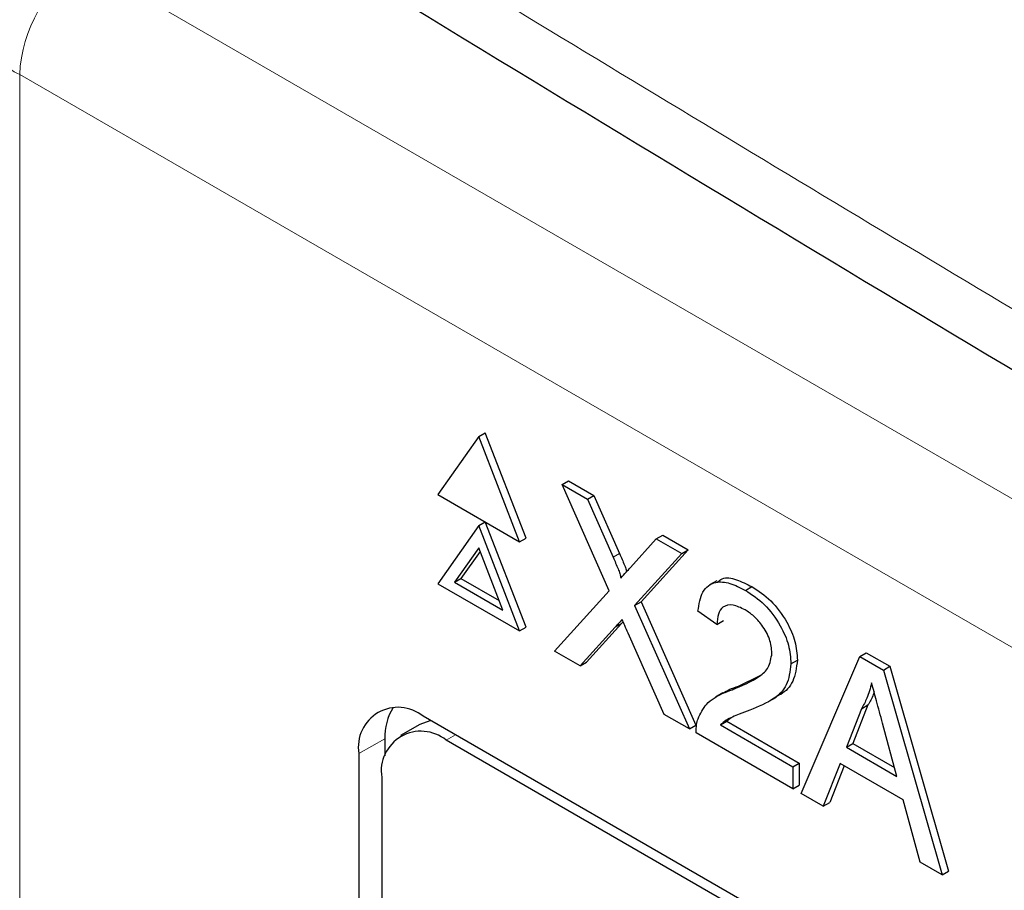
# Paper-space layout 'Blatt2' of a CAD drawing. Header units: millimetres. Extents: x 5 to 418, y 2 to 292.
# Tile 30 of 54: x 103.29 to 106.9, y 203.27 to 206.46. Entities that reach past the tile are written whole.
import ezdxf

# ---------------------------------------------------------------- set-up
doc = ezdxf.new("R2010")
doc.units = ezdxf.units.MM

psp = doc.layouts.new('Blatt2')

# ---------------------------------------------------------------- linework, layer by layer
at = {"color": 7, "linetype": 'Continuous', "lineweight": 18}
for p, q in [((103.5293, 206.6673), (118.3867, 198.0903)), ((118.151, 197.682), (103.2936, 206.259)), ((103.2936, 206.259), (103.2936, 183.4861)), ((105.4665, 204.4913), (105.49, 204.5049)), ((105.4735, 204.2351), (105.4971, 204.2487)), ((104.631, 203.8266), (104.5351, 203.7731)), ((104.855, 203.8217), (104.8887, 203.8412))]:
    psp.add_line(p, q, dxfattribs=at)
at = {"color": 7, "linetype": 'Continuous', "lineweight": 25}
for p, q in [((104.9742, 204.934), (104.9977, 204.9476)), ((105.1474, 204.5618), (104.9977, 204.9476)), ((104.9742, 204.934), (104.8245, 204.721)), ((105.1238, 204.5482), (104.9742, 204.934)), ((105.2798, 204.7575), (105.3034, 204.7711)), ((105.3034, 204.7711), (105.3954, 204.718)), ((105.4523, 204.3687), (105.2798, 204.7575)), ((105.2798, 204.7575), (105.3719, 204.7044)), ((104.8245, 204.721), (105.1238, 204.5482)), ((105.3719, 204.7044), (105.3954, 204.718)), ((105.3719, 204.7044), (105.4665, 204.4913)), ((105.3954, 204.718), (105.49, 204.5049)), ((104.9742, 204.6074), (104.9977, 204.621)), ((105.1474, 204.2352), (104.9977, 204.621)), ((104.9742, 204.6074), (104.8245, 204.3944)), ((105.1238, 204.2215), (104.9742, 204.6074)), ((105.1238, 204.5482), (105.1474, 204.5618)), ((105.53, 204.4545), (105.6243, 204.5587)), ((105.6243, 204.5587), (105.6478, 204.5723)), ((105.6243, 204.5587), (105.7176, 204.5048)), ((105.6478, 204.5723), (105.7412, 204.5184)), ((104.9742, 204.5257), (104.8857, 204.3999)), ((104.9791, 204.5129), (104.9093, 204.4135)), ((105.0626, 204.2977), (104.9742, 204.5257)), ((105.7412, 204.5184), (105.5687, 204.3278)), ((105.7176, 204.5048), (105.7412, 204.5184)), ((105.7176, 204.5048), (105.5451, 204.3142)), ((104.8857, 204.3999), (104.9093, 204.4135)), ((104.9093, 204.4135), (105.049, 204.3328)), ((105.8456, 204.4053), (105.8191, 204.39)), ((104.8245, 204.3944), (105.1238, 204.2215)), ((104.8857, 204.3999), (105.0626, 204.2977)), ((105.252, 204.1476), (105.4523, 204.3687)), ((105.9507, 204.3702), (105.9743, 204.3838)), ((105.5451, 204.3142), (105.5687, 204.3278)), ((105.5451, 204.3142), (105.7454, 203.8627)), ((105.5687, 204.3278), (105.769, 203.8763)), ((105.8464, 204.2458), (105.7769, 204.294)), ((105.8464, 204.2458), (105.87, 204.2594)), ((105.1238, 204.2215), (105.1474, 204.2352)), ((105.4735, 204.2351), (105.3453, 204.0937)), ((105.4971, 204.2487), (105.3688, 204.1073)), ((105.5027, 204.2551), (105.4971, 204.2487)), ((105.6532, 203.9159), (105.5213, 204.2133)), ((105.3453, 204.0937), (105.252, 204.1476)), ((106.1175, 204.1011), (106.1411, 204.1147)), ((106.1545, 203.6265), (106.3698, 204.1283)), ((106.3698, 204.1283), (106.3933, 204.1419)), ((106.3698, 204.1283), (106.456, 204.0785)), ((106.3933, 204.1419), (106.4796, 204.0921)), ((105.3453, 204.0937), (105.3688, 204.1073)), ((106.456, 204.0785), (106.4796, 204.0921)), ((106.456, 204.0785), (106.6712, 203.3283)), ((106.4796, 204.0921), (106.6948, 203.3419)), ((105.9258, 204.0199), (106.0041, 204.0589)), ((105.9023, 204.0063), (105.9258, 204.0199)), ((105.8682, 203.9948), (105.8417, 203.9795)), ((106.0379, 203.9643), (106.0644, 203.9796)), ((106.3758, 203.9369), (106.3204, 203.7957)), ((106.3994, 203.9505), (106.3439, 203.8093)), ((106.3758, 203.9369), (106.3994, 203.9505)), ((116.6738, 197.0378), (104.7708, 203.9092)), ((105.7454, 203.8627), (105.6532, 203.9159)), ((105.8982, 203.9038), (105.8828, 203.8909)), ((104.759, 203.8791), (104.6883, 203.8382)), ((105.7454, 203.8627), (105.769, 203.8763)), ((105.8593, 203.8773), (105.8828, 203.8909)), ((105.8593, 203.8773), (106.1244, 203.7242)), ((105.8828, 203.8909), (106.148, 203.7378)), ((106.5054, 203.6888), (106.4527, 203.8838)), ((104.631, 203.8266), (104.631, 203.7638)), ((106.1244, 203.6439), (105.77, 203.8485)), ((116.6401, 197.0183), (104.855, 203.8217)), ((106.3204, 203.7957), (106.3439, 203.8093)), ((106.3204, 203.7957), (106.5054, 203.6888)), ((106.3439, 203.8093), (106.4967, 203.7211)), ((104.5351, 203.7731), (104.5351, 192.7498)), ((106.1244, 203.7242), (106.148, 203.7378)), ((106.1244, 203.7242), (106.1244, 203.6439)), ((106.148, 203.7378), (106.148, 203.6575)), ((106.2973, 203.7367), (106.2357, 203.5797)), ((106.3122, 203.7282), (106.2592, 203.5933)), ((106.5284, 203.6033), (106.2973, 203.7367)), ((104.6193, 203.6856), (104.6193, 192.7984)), ((106.1244, 203.6439), (106.148, 203.6575)), ((106.2357, 203.5797), (106.1545, 203.6265)), ((106.2357, 203.5797), (106.2592, 203.5933)), ((106.5901, 203.3751), (106.5284, 203.6033)), ((106.6712, 203.3283), (106.5901, 203.3751)), ((106.6712, 203.3283), (106.6948, 203.3419))]:
    psp.add_line(p, q, dxfattribs=at)
at = {"color": 7, "linetype": 'Continuous', "lineweight": 25, "flags": 128}
psp.add_lwpolyline([(104.7989, 203.893), (104.7947, 203.8923), (104.759, 203.8791)], dxfattribs=at)
at = {"color": 7, "linetype": 'Continuous', "lineweight": 25}
for centre, radius, start, end in [((103.5293, 206.3951), 0.3333, 120.8709, 180), ((104.6788, 203.7964), 0.1456, 50.7967, 189.214), ((104.8319, 203.8357), 0.2011, 148.329, 182.5975), ((104.7629, 203.7089), 0.1456, 50.7967, 189.214)]:
    psp.add_arc(centre, radius, start, end, dxfattribs=at)
at = {"color": 7, "linetype": 'Continuous', "lineweight": 18}
for centre, radius, start, end in [((103.8053, 206.2357), 0.5123, 122.6055, 177.3945), ((103.3599, 206.4096), 0.1646, 185.0787, 246.2415)]:
    psp.add_arc(centre, radius, start, end, dxfattribs=at)
psp.add_open_spline([(97.5128, 211.261), (98.409, 210.6839), (100.2015, 209.5294), (102.9366, 207.8206), (105.7054, 206.1284), (108.5514, 204.4307), (111.4752, 202.7282), (114.4782, 201.0221), (117.5199, 199.3373), (121.129, 197.3831), (123.7632, 196.0146), (125.3522, 195.1891)], degree=3, knots=[0, 0, 0, 0, 0.102353, 0.204722, 0.307135, 0.409563, 0.516471, 0.623396, 0.730373, 0.837366, 1, 1, 1, 1], dxfattribs=at)
at = {"color": 7, "linetype": 'Continuous', "lineweight": 25}
for points, knots in [([(97.6575, 210.962), (98.3467, 210.5133), (100.2705, 209.261), (103.5853, 207.1955), (107.5979, 204.7636), (111.7708, 202.3257), (116.0169, 199.9285), (120.1702, 197.6661), (123.3401, 195.9912), (125.0765, 195.1063), (125.5004, 194.8903)], [0, 0, 0, 0, 0.079167, 0.220979, 0.371612, 0.522329, 0.673084, 0.823745, 0.956982, 1, 1, 1, 1]), ([(105.4665, 204.4913), (105.4725, 204.4771), (105.481, 204.4574), (105.4915, 204.4318), (105.4936, 204.4208), (105.4946, 204.4153)], [0, 0, 0, 0, 0.561277, 0.781763, 1, 1, 1, 1]), ([(105.49, 204.5049), (105.496, 204.4907), (105.5044, 204.471), (105.5139, 204.4487), (105.5155, 204.4411), (105.5159, 204.4389)], [0, 0, 0, 0, 0.6468683, 0.9009766, 1, 1, 1, 1]), ([(105.4946, 204.4153), (105.5012, 204.4226), (105.513, 204.4357), (105.5248, 204.4487), (105.53, 204.4545)], [0, 0, 0, 0, 0.56, 1, 1, 1, 1]), ([(105.7769, 204.294), (105.7809, 204.3194), (105.7889, 204.3702), (105.8355, 204.4047), (105.8937, 204.3995), (105.9317, 204.38), (105.9507, 204.3702)], [0, 0, 0, 0, 0.280235, 0.558893, 0.779132, 1, 1, 1, 1]), ([(105.8489, 204.4001), (105.8542, 204.4051), (105.8711, 204.4209), (105.9181, 204.4119), (105.9555, 204.3932), (105.9743, 204.3838)], [0, 0, 0, 0, 0.185653, 0.592247, 1, 1, 1, 1]), ([(105.9507, 204.3702), (105.9743, 204.3547), (106.0215, 204.3237), (106.078, 204.2477), (106.1125, 204.1683), (106.1158, 204.1235), (106.1175, 204.1011)], [0, 0, 0, 0, 0.280482, 0.559644, 0.779749, 1, 1, 1, 1]), ([(105.9743, 204.3838), (105.9979, 204.3683), (106.0451, 204.3373), (106.1016, 204.2613), (106.136, 204.1819), (106.1394, 204.1371), (106.1411, 204.1147)], [0, 0, 0, 0, 0.280482, 0.559644, 0.779749, 1, 1, 1, 1]), ([(105.9492, 204.2989), (105.9342, 204.3062), (105.9043, 204.3209), (105.8683, 204.3136), (105.849, 204.2851), (105.8473, 204.2589), (105.8464, 204.2458)], [0, 0, 0, 0, 0.2804101, 0.559489, 0.7793747, 1, 1, 1, 1]), ([(106.048, 204.1405), (106.0462, 204.1576), (106.0425, 204.1917), (106.0143, 204.2414), (105.9818, 204.2778), (105.9601, 204.2918), (105.9492, 204.2989)], [0, 0, 0, 0, 0.27908, 0.558612, 0.779043, 1, 1, 1, 1]), ([(105.499, 204.2634), (105.4942, 204.2582), (105.4857, 204.2488), (105.4772, 204.2393), (105.4735, 204.2351)], [0, 0, 0, 0, 0.560002, 1, 1, 1, 1]), ([(105.5213, 204.2133), (105.5171, 204.2227), (105.5097, 204.2394), (105.5023, 204.2561), (105.499, 204.2634)], [0, 0, 0, 0, 0.5599998, 1, 1, 1, 1]), ([(105.9023, 204.0063), (105.9369, 204.0205), (105.9851, 204.0403), (106.0384, 204.084), (106.0448, 204.1217), (106.048, 204.1405)], [0, 0, 0, 0, 0.561313, 0.781386, 1, 1, 1, 1]), ([(106.1411, 204.1147), (106.1373, 204.0872), (106.1297, 204.032), (106.0937, 203.9953), (106.0691, 203.9838), (106.0635, 203.9812)], [0, 0, 0, 0, 0.43566, 0.873431, 1, 1, 1, 1]), ([(106.1175, 204.1011), (106.1138, 204.0734), (106.1065, 204.0177), (106.0482, 203.9647), (105.9979, 203.9439), (105.9671, 203.9311)], [0, 0, 0, 0, 0.278741, 0.558834, 1, 1, 1, 1]), ([(105.7773, 203.9), (105.7864, 203.919), (105.8016, 203.9503), (105.8357, 203.977), (105.8677, 203.994), (105.8908, 204.0022), (105.9023, 204.0063)], [0, 0, 0, 0, 0.339411, 0.559525, 0.779752, 1, 1, 1, 1]), ([(105.8684, 203.9943), (105.8761, 203.9987), (105.8942, 204.0091), (105.9143, 204.0159), (105.9258, 204.0199)], [0, 0, 0, 0, 0.421829, 1, 1, 1, 1]), ([(106.4129, 204.0312), (106.4077, 204.0118), (106.3985, 203.9773), (106.3828, 203.9493), (106.3758, 203.9369)], [0, 0, 0, 0, 0.559915, 1, 1, 1, 1]), ([(106.4527, 203.8838), (106.4453, 203.9113), (106.4319, 203.9604), (106.4187, 204.0096), (106.4129, 204.0312)], [0, 0, 0, 0, 0.560002, 1, 1, 1, 1]), ([(106.4218, 203.9981), (106.4209, 203.9949), (106.4155, 203.977), (106.4067, 203.9625), (106.3994, 203.9505)], [0, 0, 0, 0, 0.174052, 1, 1, 1, 1]), ([(105.77, 203.8485), (105.7702, 203.859), (105.7705, 203.8778), (105.7752, 203.8932), (105.7773, 203.9)], [0, 0, 0, 0, 0.559956, 1, 1, 1, 1]), ([(105.9671, 203.9311), (105.9542, 203.9263), (105.9329, 203.9183), (105.9035, 203.9067), (105.879, 203.8958), (105.8658, 203.8834), (105.8593, 203.8773)], [0, 0, 0, 0, 0.3400378, 0.5600628, 0.7800895, 1, 1, 1, 1])]:
    psp.add_open_spline(points, degree=3, knots=knots, dxfattribs=at)

doc.saveas('drawing.dxf')
